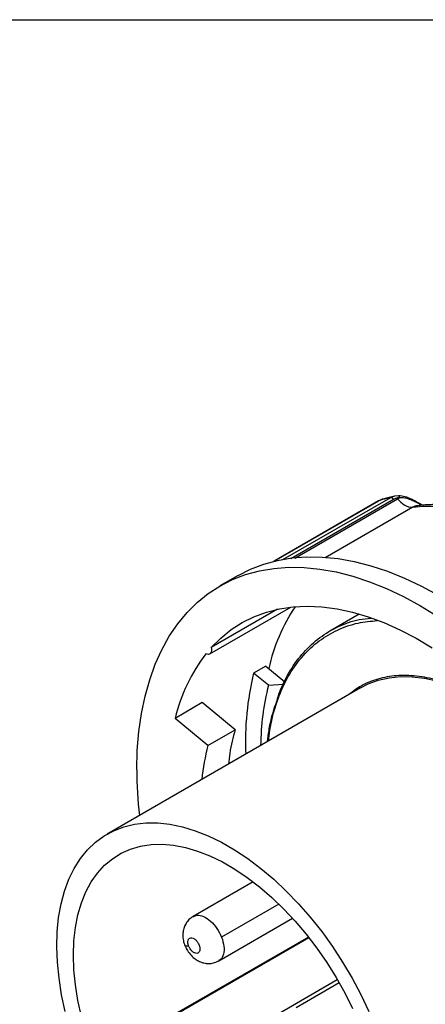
# Model space of a CAD drawing. Header units: inches. Extents: x 0 to 33, y 0 to 25.5.
# Tile 15 of 20: x 25 to 26.9, y 21 to 25.5. Entities that reach past the tile are written whole.
import ezdxf

# ---------------------------------------------------------------- set-up
doc = ezdxf.new("R2010")
doc.units = ezdxf.units.IN
doc.header["$LTSCALE"] = 3
doc.header["$MEASUREMENT"] = 0
doc.linetypes.add('SLD-Solid', pattern=[0])
doc.layers.add('SLD-DEFPOINTS', color=7, linetype='Continuous')

# ---------------------------------------------------------------- blocks, each defined once
blk = doc.blocks.new('Block2')
at = {"color": 7, "linetype": 'SLD-Solid', "lineweight": 18}
blk.add_line((33.0003, 25.5003), (0.0003, 25.5003), dxfattribs=at)

msp = doc.modelspace()

# ---------------------------------------------------------------- linework, layer by layer
at = {"color": 7, "linetype": 'SLD-Solid'}
msp.add_line((0.0003, 25.5003), (33.0003, 25.5003), dxfattribs=at)
for p, q in [((26.6711, 23.2829), (26.1899, 23.0051)), ((26.19, 23.005), (26.6725, 23.2835)), ((26.7261, 23.2975), (26.2294, 23.0108)), ((26.7407, 23.2899), (26.267, 23.0164)), ((26.286, 23.0192), (26.7592, 23.2924)), ((26.6854, 23.2892), (26.6693, 23.2814)), ((26.6855, 23.289), (26.6725, 23.2835)), ((26.7633, 23.3063), (26.7454, 23.3049)), ((26.829, 23.2536), (26.426, 23.021)), ((26.8746, 23.2628), (26.8696, 23.2652)), ((26.0239, 22.9388), (25.9403, 22.8906)), ((25.8933, 22.5773), (26.2679, 22.7936)), ((26.2062, 22.7837), (25.8999, 22.6069)), ((26.5827, 22.7614), (26.4464, 22.6827)), ((26.1513, 22.5218), (26.0957, 22.4896)), ((26.1513, 22.5218), (26.2395, 22.4492)), ((26.1638, 22.4335), (26.0957, 22.4896)), ((26.5878, 22.4211), (25.4202, 21.747)), ((26.1638, 22.4335), (26.2343, 22.4386)), ((25.859, 22.353), (25.7338, 22.2807)), ((26.0103, 22.2285), (25.859, 22.353)), ((25.8851, 22.1562), (25.7338, 22.2807)), ((25.8851, 22.1562), (26.0103, 22.2285)), ((26.0932, 21.5275), (25.8167, 21.3679)), ((26.2112, 21.424), (25.9481, 21.2721)), ((25.9348, 21.1633), (26.2749, 21.3597)), ((26.3483, 21.2729), (25.6894, 20.8925)), ((26.3499, 21.2692), (25.7067, 20.8979)), ((25.8075, 20.6879), (26.4815, 21.077)), ((26.4907, 21.0611), (26.2921, 20.9464))]:
    msp.add_line(p, q)
at = {"flags": 128}
for points in [[(26.0239, 22.9388), (26.0813, 22.9681), (26.142, 22.9915), (26.2057, 23.0088), (26.2721, 23.0201), (26.3409, 23.0251), (26.412, 23.0241), (26.485, 23.0168), (26.5597, 23.0035), (26.6358, 22.984), (26.7131, 22.9586), (26.7913, 22.9272), (26.87, 22.89), (26.949, 22.8472)], [(25.557, 22.0434), (25.5594, 22.1332), (25.5666, 22.22), (25.5785, 22.3034), (25.5951, 22.383), (25.6163, 22.4587), (25.6421, 22.5301), (25.6723, 22.5969), (25.7069, 22.659), (25.7457, 22.7161), (25.7886, 22.768), (25.8355, 22.8145), (25.8861, 22.8554), (25.9403, 22.8905), (25.9978, 22.9199), (26.0585, 22.9433), (26.1222, 22.9606), (26.1886, 22.9718), (26.2574, 22.9769), (26.3285, 22.9759), (26.4015, 22.9686), (26.4762, 22.9553), (26.5523, 22.9358), (26.6296, 22.9104), (26.7077, 22.879), (26.7865, 22.8418), (26.8655, 22.799), (26.9445, 22.7506)], [(25.8999, 22.6069), (25.9437, 22.6509), (25.9913, 22.6894), (26.0424, 22.7222), (26.0968, 22.7492), (26.1543, 22.7703), (26.2147, 22.7855), (26.2777, 22.7946), (26.3431, 22.7976), (26.4106, 22.7945), (26.48, 22.7853), (26.5509, 22.7701), (26.6231, 22.7488), (26.6962, 22.7217), (26.77, 22.6888), (26.8443, 22.6503), (26.9186, 22.6062)], [(25.8999, 22.6069), (25.9013, 22.5989), (25.9013, 22.5916), (25.8998, 22.5853), (25.8969, 22.5804), (25.8928, 22.5771), (25.8877, 22.5756), (25.8819, 22.5759), (25.8757, 22.5782)], [(26.5878, 22.4211), (26.6235, 22.4392), (26.6704, 22.4564), (26.72, 22.4677), (26.7722, 22.4731), (26.8266, 22.4724), (26.8828, 22.4659), (26.9406, 22.4533), (26.9996, 22.435), (27.0595, 22.4108), (27.1199, 22.3811), (27.1805, 22.3459), (27.2408, 22.3055), (27.3006, 22.2601), (27.3596, 22.21), (27.4173, 22.1554), (27.4398, 22.1326)], [(25.2268, 20.9299), (25.2102, 21.007), (25.1983, 21.0828), (25.1909, 21.1567), (25.1882, 21.2284), (25.1901, 21.2974), (25.1967, 21.3634), (25.2079, 21.4259), (25.2237, 21.4846), (25.2439, 21.5392), (25.2685, 21.5892), (25.2973, 21.6345), (25.33, 21.6747), (25.3667, 21.7096), (25.4069, 21.739), (25.4505, 21.7627), (25.4972, 21.7807), (25.5468, 21.7927), (25.5989, 21.7987), (25.6533, 21.7988), (25.7096, 21.7928), (25.7675, 21.7808), (25.8266, 21.7629), (25.8867, 21.7392), (25.9473, 21.7098), (26.0081, 21.6749), (26.0687, 21.6348), (26.1288, 21.5895), (26.188, 21.5395), (26.246, 21.485), (26.3025, 21.4264), (26.357, 21.3639), (26.4094, 21.2979), (26.4591, 21.2289), (26.5061, 21.1572), (26.55, 21.0833), (26.5905, 21.0075), (26.6274, 20.9305)], [(25.2647, 21.19), (25.267, 21.2552), (25.274, 21.3172), (25.2855, 21.3757), (25.3015, 21.4304), (25.322, 21.4808), (25.3467, 21.5267), (25.3755, 21.5676), (25.4082, 21.6035), (25.4447, 21.634), (25.4846, 21.659), (25.5277, 21.6782), (25.5738, 21.6916), (25.6225, 21.699), (25.6735, 21.7005), (25.7265, 21.696), (25.7811, 21.6855), (25.8371, 21.6691), (25.8939, 21.6469), (25.9514, 21.6191), (26.009, 21.5859), (26.0664, 21.5474), (26.1233, 21.5039), (26.1792, 21.4556), (26.2339, 21.403), (26.2869, 21.3464), (26.3379, 21.286), (26.3866, 21.2223), (26.4327, 21.1557), (26.4758, 21.0867), (26.5157, 21.0157), (26.5521, 20.9431)], [(25.3015, 20.9071), (25.2855, 20.9803), (25.274, 21.0521), (25.267, 21.1222), (25.2647, 21.19)]]:
    msp.add_lwpolyline(points, dxfattribs=at)
for centre, radius, start, end in [((26.9847, 22.3295), 0.8392, 146.2819, 167.5567), ((26.5061, 22.0949), 0.7944, 142.5259, 166.4723), ((27.39, 22.1744), 1.3322, 166.314, 182.5185), ((27.3104, 22.1442), 1.1825, 165.8387, 179.4492), ((26.867, 21.899), 1.0151, 165.3243, 174.341), ((27.5002, 22.048), 1.9432, 180.1353, 186.354)]:
    msp.add_arc(centre, radius, start, end)
for points, knots in [([(26.6725, 23.2835), (26.6714, 23.2831), (26.6702, 23.2827), (26.6695, 23.2815), (26.6693, 23.2813)], [0, 0, 0, 0, 0.819791, 1, 1, 1, 1]), ([(26.7397, 23.3031), (26.7232, 23.2996), (26.7048, 23.2957), (26.6872, 23.2897), (26.6855, 23.289)], [0, 0, 0, 0, 0.898289, 1, 1, 1, 1]), ([(26.7261, 23.2975), (26.7311, 23.3003), (26.7372, 23.3036), (26.7444, 23.3045), (26.7456, 23.3046)], [0, 0, 0, 0, 0.838842, 1, 1, 1, 1]), ([(26.7407, 23.2899), (26.7384, 23.2926), (26.7358, 23.2948), (26.7307, 23.2975), (26.7282, 23.298), (26.7261, 23.2975)], [0, 0, 0, 0, 0.5, 0.5, 1, 1, 1, 1]), ([(26.7687, 23.2973), (26.7674, 23.2972), (26.7648, 23.2971), (26.7611, 23.2967), (26.7574, 23.2961), (26.7526, 23.295), (26.7469, 23.2931), (26.7427, 23.291), (26.7407, 23.2899)], [0, 0, 0, 0, 0.124544, 0.249147, 0.37423, 0.500207, 0.750867, 1, 1, 1, 1]), ([(26.7592, 23.2924), (26.7607, 23.2932), (26.7638, 23.295), (26.767, 23.2965), (26.7687, 23.2972)], [0, 0, 0, 0, 0.497771, 1, 1, 1, 1]), ([(26.7592, 23.2924), (26.7683, 23.2813), (26.7923, 23.2594), (26.8171, 23.2522), (26.829, 23.2536)], [0, 0, 0, 0, 0.428571, 1, 1, 1, 1]), ([(26.8708, 23.2645), (26.8637, 23.2688), (26.849, 23.2775), (26.8232, 23.2919), (26.7936, 23.3039), (26.7735, 23.3055), (26.7633, 23.3063)], [0, 0, 0, 0, 0.233235, 0.476505, 0.732439, 1, 1, 1, 1]), ([(26.7633, 23.3062), (26.7639, 23.3058), (26.7653, 23.3049), (26.7672, 23.3018), (26.7682, 23.2988), (26.7687, 23.2973)], [0, 0, 0, 0, 0.289762, 0.644718, 1, 1, 1, 1]), ([(26.8655, 23.266), (26.8639, 23.2667), (26.8607, 23.2683), (26.8554, 23.2709), (26.8498, 23.2738), (26.8439, 23.2767), (26.8379, 23.2796), (26.8321, 23.2824), (26.826, 23.2851), (26.8183, 23.2883), (26.8088, 23.2917), (26.7978, 23.2948), (26.7874, 23.2967), (26.7777, 23.2977), (26.7716, 23.2974), (26.7687, 23.2973)], [0, 0, 0, 0, 0.0554415, 0.1149442, 0.178593, 0.2465145, 0.3081922, 0.3701862, 0.4322942, 0.4939209, 0.605784, 0.7122982, 0.8135487, 0.9094843, 1, 1, 1, 1]), ([(26.829, 23.2536), (26.9113, 23.2637), (26.9993, 23.2594), (27.1823, 23.2224), (27.2772, 23.1897), (27.3731, 23.1437)], [0, 0, 0, 0, 0.5, 0.5, 1, 1, 1, 1]), ([(26.8521, 23.2602), (26.8488, 23.2599), (26.8401, 23.2591), (26.8333, 23.2558), (26.829, 23.2536)], [0, 0, 0, 0, 0.373202, 1, 1, 1, 1]), ([(27.3935, 23.1564), (27.3877, 23.1591), (27.3573, 23.1734), (27.3024, 23.1956), (27.2291, 23.221), (27.1564, 23.2407), (27.0848, 23.255), (27.0143, 23.2637), (26.9455, 23.2667), (26.8915, 23.2649), (26.8608, 23.2615), (26.852, 23.2605)], [0, 0, 0, 0, 0.030752, 0.162499, 0.294226, 0.425784, 0.557054, 0.6879, 0.818176, 0.947748, 1, 1, 1, 1]), ([(26.8655, 23.266), (26.8668, 23.266), (26.8682, 23.2661), (26.8693, 23.2653), (26.8694, 23.2652)], [0, 0, 0, 0, 0.86198, 1, 1, 1, 1]), ([(26.1971, 22.341), (26.2027, 22.3607), (26.2194, 22.4192), (26.2623, 22.5017), (26.3242, 22.5874), (26.399, 22.6559), (26.4852, 22.7059), (26.565, 22.7354), (26.6187, 22.7407), (26.6373, 22.7425)], [0, 0, 0, 0, 0.084096, 0.249745, 0.415393, 0.581042, 0.746691, 0.912339, 1, 1, 1, 1]), ([(26.1637, 22.1763), (26.1681, 22.2084), (26.1785, 22.2832), (26.2118, 22.3869), (26.2601, 22.4874), (26.3221, 22.5721), (26.3961, 22.6404), (26.4815, 22.6905), (26.5713, 22.7225), (26.6361, 22.7284), (26.6659, 22.7311)], [0, 0, 0, 0, 0.098859, 0.230368, 0.361878, 0.493387, 0.624896, 0.756406, 0.887915, 1, 1, 1, 1]), ([(27.2811, 22.2772), (27.2704, 22.286), (27.2262, 22.3222), (27.1465, 22.3717), (27.0442, 22.424), (26.9434, 22.4593), (26.846, 22.478), (26.7534, 22.4798), (26.6677, 22.4642), (26.5945, 22.4358), (26.5548, 22.4053), (26.5374, 22.392)], [0, 0, 0, 0, 0.039668, 0.163072, 0.286476, 0.409881, 0.533285, 0.656689, 0.780093, 0.903497, 1, 1, 1, 1]), ([(26.1923, 22.3384), (26.1876, 22.3224), (26.1767, 22.2859), (26.1653, 22.2306), (26.1602, 22.1903), (26.1581, 22.173)], [0, 0, 0, 0, 0.308389, 0.704055, 1, 1, 1, 1]), ([(26.0103, 22.2285), (26.0007, 22.1931), (25.9871, 22.1429), (25.9813, 22.0866), (25.9796, 22.07)], [0, 0, 0, 0, 0.7038285, 1, 1, 1, 1]), ([(25.8176, 21.3661), (25.8228, 21.3691), (25.8357, 21.3766), (25.8648, 21.3698), (25.8978, 21.3485), (25.9285, 21.314), (25.9416, 21.2861), (25.9481, 21.2721)], [0, 0, 0, 0, 0.143265, 0.357449, 0.571633, 0.785816, 1, 1, 1, 1]), ([(25.817, 21.3672), (25.8131, 21.3651), (25.8027, 21.3594), (25.7896, 21.3452), (25.7782, 21.3268), (25.7713, 21.3066), (25.7685, 21.2851), (25.7702, 21.2627), (25.7737, 21.2455), (25.7779, 21.2366), (25.7786, 21.235)], [0, 0, 0, 0, 0.086518, 0.235499, 0.377569, 0.517226, 0.658976, 0.807531, 0.9663, 1, 1, 1, 1]), ([(25.796, 21.2313), (25.7902, 21.2311), (25.7808, 21.2307), (25.7799, 21.2342), (25.7796, 21.2355)], [0, 0, 0, 0, 0.624264, 1, 1, 1, 1]), ([(25.796, 21.2313), (25.7956, 21.2325), (25.7947, 21.2349), (25.7937, 21.2384), (25.793, 21.2418), (25.7923, 21.2464), (25.7921, 21.2517), (25.793, 21.2575), (25.795, 21.2623), (25.7988, 21.2672), (25.8058, 21.2703), (25.8146, 21.2686), (25.8219, 21.2647), (25.8274, 21.2605), (25.8325, 21.2554), (25.8371, 21.2493), (25.8412, 21.2427), (25.8432, 21.238), (25.8442, 21.2356)], [0, 0, 0, 0, 0.03144, 0.062598, 0.093777, 0.125284, 0.187762, 0.250419, 0.312897, 0.375553, 0.500074, 0.624594, 0.687072, 0.749729, 0.812207, 0.874864, 0.937387, 1, 1, 1, 1]), ([(25.8442, 21.2356), (25.8447, 21.2345), (25.8455, 21.2321), (25.8465, 21.2286), (25.8473, 21.2251), (25.8479, 21.2206), (25.8481, 21.2152), (25.8472, 21.2095), (25.8452, 21.2047), (25.8414, 21.1997), (25.8344, 21.1967), (25.8256, 21.1983), (25.8183, 21.2022), (25.8129, 21.2064), (25.8077, 21.2116), (25.8031, 21.2177), (25.799, 21.2243), (25.797, 21.229), (25.796, 21.2313)], [0, 0, 0, 0, 0.03144, 0.062598, 0.093777, 0.125284, 0.187762, 0.250419, 0.312897, 0.375553, 0.500074, 0.624594, 0.687072, 0.749729, 0.812207, 0.874864, 0.937387, 1, 1, 1, 1]), ([(25.9481, 21.2721), (25.9525, 21.2578), (25.9613, 21.2294), (25.958, 21.1929), (25.9481, 21.1701), (25.9367, 21.1661), (25.9339, 21.1651)], [0, 0, 0, 0, 0.30001, 0.60002, 0.90003, 1, 1, 1, 1]), ([(25.7786, 21.235), (25.7813, 21.2287), (25.7873, 21.214), (25.8022, 21.1932), (25.8192, 21.1762), (25.8317, 21.1683), (25.8364, 21.1653)], [0, 0, 0, 0, 0.222183, 0.51114, 0.817003, 1, 1, 1, 1]), ([(25.8364, 21.1653), (25.8427, 21.1621), (25.8557, 21.1555), (25.8773, 21.1507), (25.8996, 21.1509), (25.9193, 21.155), (25.9301, 21.1614), (25.9345, 21.164)], [0, 0, 0, 0, 0.206288, 0.424599, 0.638927, 0.852172, 1, 1, 1, 1])]:
    msp.add_open_spline(points, degree=3, knots=knots)
msp.add_open_spline([(26.7261, 23.2975), (26.7079, 23.2936), (26.69, 23.2889), (26.6725, 23.2835)], degree=3)

# ---------------------------------------------------------------- block references
at = {"layer": 'SLD-DEFPOINTS'}
msp.add_blockref('Block2', (0, 0), dxfattribs=at)

doc.saveas('drawing.dxf')
